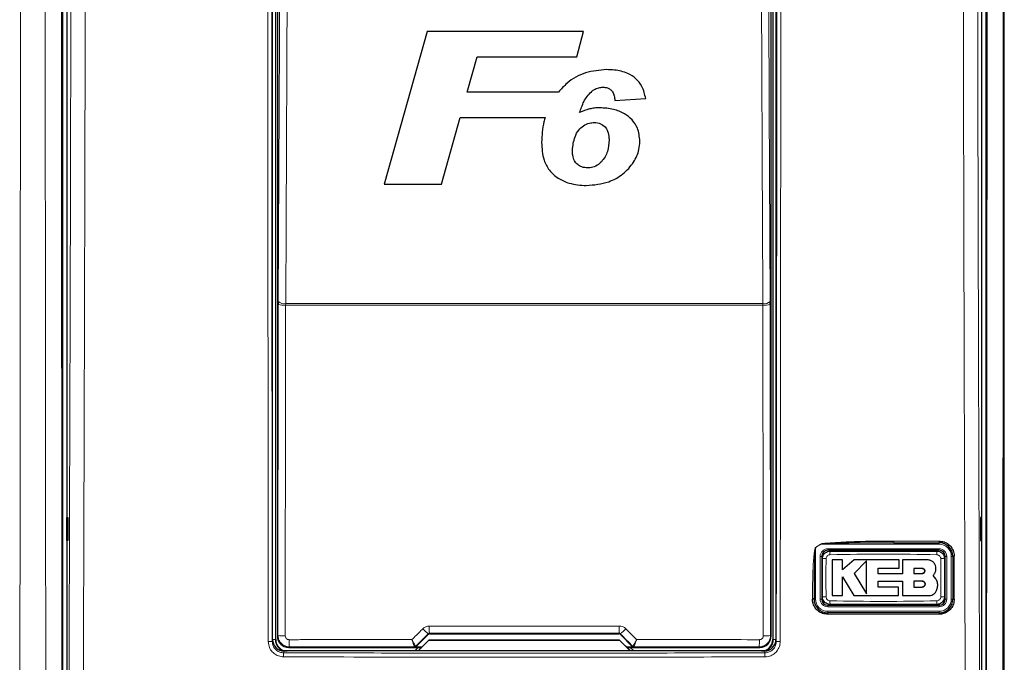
# Model space of a CAD drawing. Header units: millimetres. Extents: x 5 to 418, y 2 to 292.
# Tile 7 of 49: x 52 to 95, y 153 to 181. Entities that reach past the tile are written whole.
import ezdxf

# ---------------------------------------------------------------- set-up
doc = ezdxf.new("R2010")
doc.units = ezdxf.units.MM

msp = doc.modelspace()

# ---------------------------------------------------------------- linework, layer by layer
at = {"color": 7, "linetype": 'Continuous', "lineweight": 25}
for p, q in [((54.3327, 220.6637), (54.3327, 151.3052)), ((94.691, 220.6637), (94.691, 151.3052)), ((54.5119, 196.696), (54.5119, 151.4835)), ((94.5119, 151.4835), (94.5119, 196.696)), ((95.4952, 143.9275), (95.4952, 192.7453)), ((63.5119, 153.9855), (63.5119, 191.6511)), ((63.6452, 153.9844), (63.6452, 191.6177)), ((85.3785, 191.6177), (85.3785, 153.9844)), ((85.5119, 191.6511), (85.5119, 153.9855)), ((63.7178, 191.4619), (63.7178, 154.1402)), ((85.306, 154.1402), (85.306, 191.4619)), ((70.26, 180.5533), (68.389, 173.8866)), ((77.1069, 180.5533), (70.26, 180.5533)), ((76.8131, 179.4421), (77.1069, 180.5533)), ((72.0161, 177.9037), (72.4488, 179.4421)), ((72.4488, 179.4421), (76.8131, 179.4421)), ((76.0036, 177.9037), (72.0161, 177.9037)), ((78.4743, 177.5404), (79.8205, 177.6216)), ((70.8903, 173.8866), (71.705, 176.7926)), ((71.705, 176.7926), (75.4193, 176.7926)), ((68.389, 173.8866), (70.8903, 173.8866)), ((63.7603, 168.7529), (63.7599, 168.6218)), ((85.2638, 168.6218), (85.2634, 168.7529)), ((54.5136, 159.3177), (54.5643, 159.3186)), ((54.5136, 158.3177), (54.5136, 159.3177)), ((54.5643, 159.3186), (54.5643, 158.3168)), ((94.5101, 159.3177), (94.4594, 159.3186)), ((94.4594, 159.3186), (94.4594, 158.3168)), ((94.5101, 158.3177), (94.5101, 159.3177)), ((54.5643, 158.3168), (54.5136, 158.3177)), ((90.6653, 158.2177), (88.7027, 158.2008)), ((90.6653, 158.2177), (92.6452, 158.2177)), ((94.4594, 158.3168), (94.5101, 158.3177)), ((87.5119, 157.6177), (87.5119, 155.751)), ((92.6452, 157.8844), (87.7785, 157.8844)), ((92.9119, 155.751), (92.9119, 157.6177)), ((93.2452, 157.6177), (93.2452, 155.751)), ((88.4228, 157.4691), (87.972, 157.4691)), ((88.4228, 157.0318), (88.4228, 157.4691)), ((88.9359, 157.4691), (88.4228, 157.0318)), ((90.9034, 157.4691), (88.9359, 157.4691)), ((89.4737, 157.4203), (88.9359, 156.8671)), ((89.9841, 157.0988), (90.9034, 157.0988)), ((89.9841, 156.8623), (89.9841, 157.0988)), ((90.9034, 157.0988), (90.9034, 157.4691)), ((91.0459, 157.4691), (91.0459, 156.8623)), ((92.1303, 157.4691), (91.0459, 157.4691)), ((91.9028, 157.0958), (91.5459, 157.0958)), ((91.5459, 157.0958), (91.5459, 156.8671)), ((88.4226, 156.724), (88.9189, 155.9083)), ((88.4226, 155.9083), (88.4226, 156.724)), ((88.9359, 156.8671), (89.4737, 155.9832)), ((91.0459, 156.8623), (89.9841, 156.8623)), ((91.5459, 156.8671), (91.9028, 156.8671)), ((92.5048, 156.6393), (92.3881, 156.7838)), ((89.9844, 156.5395), (91.0459, 156.5395)), ((89.9844, 156.2781), (89.9844, 156.5395)), ((90.8666, 156.2781), (89.9844, 156.2781)), ((90.8666, 155.9083), (90.8666, 156.2781)), ((91.0459, 156.5395), (91.0459, 155.9083)), ((91.5459, 156.5395), (91.5459, 156.2781)), ((91.9028, 156.5395), (91.5459, 156.5395)), ((91.5459, 156.2781), (91.9028, 156.2781)), ((87.972, 155.9083), (88.4226, 155.9083)), ((88.9189, 155.9083), (90.8666, 155.9083)), ((91.0459, 155.9083), (92.2097, 155.9083)), ((87.1785, 155.751), (87.1785, 155.7741)), ((87.7785, 155.4844), (92.6452, 155.4844)), ((92.6452, 155.151), (87.7785, 155.151)), ((69.7755, 153.6647), (70.3257, 154.2148)), ((70.3728, 154.2344), (78.6509, 154.2344)), ((78.6981, 154.2148), (79.2483, 153.6647)), ((69.8711, 153.4844), (70.343, 153.9563)), ((70.3452, 153.951), (69.8785, 153.4844)), ((70.343, 153.9563), (70.3452, 153.951)), ((70.343, 153.9563), (78.6807, 153.9563)), ((78.6785, 153.951), (70.3452, 153.951)), ((78.6807, 153.9563), (78.6785, 153.951)), ((79.1452, 153.4844), (78.6785, 153.951)), ((78.6807, 153.9563), (79.1526, 153.4844)), ((85.0126, 153.4844), (64.0112, 153.4844)), ((64.2177, 153.6403), (70.0271, 153.6403)), ((69.8758, 153.6403), (69.7249, 153.4894)), ((69.7249, 153.4894), (69.7249, 153.4844)), ((70.0319, 153.6451), (69.7284, 153.6451)), ((79.2954, 153.6451), (78.9918, 153.6451)), ((78.9967, 153.6403), (84.806, 153.6403)), ((79.2988, 153.4894), (79.148, 153.6403)), ((79.2988, 153.4844), (79.2988, 153.4894))]:
    msp.add_line(p, q, dxfattribs=at)
at = {"color": 7, "linetype": 'Continuous', "lineweight": 18}
for p, q in [((63.6306, 191.6177), (63.6306, 153.9844)), ((85.3931, 153.9844), (85.3931, 191.6177)), ((63.7442, 154.1666), (63.7599, 168.6218)), ((64.0815, 168.6011), (64.0822, 168.6666)), ((84.9423, 168.6011), (64.0815, 168.6011)), ((64.0822, 168.6666), (84.9415, 168.6666)), ((84.9423, 168.6011), (84.9415, 168.6666)), ((85.2638, 168.6218), (85.2796, 154.1666)), ((87.2452, 158.0037), (87.2426, 158.0077)), ((87.4748, 158.151), (87.2452, 158.0037)), ((87.2452, 158.0037), (87.2452, 155.751)), ((87.4722, 158.1551), (87.4748, 158.151)), ((92.6452, 158.151), (87.4748, 158.151)), ((90.6621, 158.2884), (92.6415, 158.2884)), ((92.6452, 158.151), (92.6452, 158.2177)), ((87.4452, 155.751), (87.4452, 157.6177)), ((87.4452, 157.6177), (87.5119, 157.6177)), ((87.7785, 157.951), (92.6452, 157.951)), ((87.7785, 157.951), (87.7785, 157.8844)), ((92.6452, 157.951), (92.6452, 157.8844)), ((92.9119, 157.6177), (92.9785, 157.6177)), ((92.9785, 157.6177), (92.9785, 155.751)), ((93.1785, 157.6177), (93.2452, 157.6177)), ((93.1785, 155.751), (93.1785, 157.6177)), ((87.1093, 155.7552), (87.1093, 155.7783)), ((87.2452, 155.751), (87.1785, 155.751)), ((87.4452, 155.751), (87.5119, 155.751)), ((87.7785, 155.4844), (87.7785, 155.4177)), ((92.6452, 155.4177), (87.7785, 155.4177)), ((92.6452, 155.4844), (92.6452, 155.4177)), ((92.9119, 155.751), (92.9785, 155.751)), ((93.1785, 155.751), (93.2452, 155.751)), ((92.6415, 155.0886), (87.7759, 155.0886)), ((87.7785, 155.2177), (92.6452, 155.2177)), ((87.7785, 155.2177), (87.7785, 155.151)), ((92.6452, 155.2177), (92.6452, 155.151)), ((63.7178, 154.1402), (63.7442, 154.1666)), ((70.3257, 154.2148), (70.3155, 154.2394)), ((70.3626, 154.2591), (70.3728, 154.2344)), ((78.6509, 154.2344), (78.6612, 154.2591)), ((78.7082, 154.2394), (78.6981, 154.2148)), ((85.2796, 154.1666), (85.306, 154.1402)), ((63.4959, 153.9053), (63.5119, 153.9855)), ((63.6306, 153.9844), (63.5119, 153.9844)), ((63.6306, 153.9844), (63.6452, 153.9844)), ((64.244, 153.6666), (64.2177, 153.6403)), ((69.7185, 153.6689), (69.7183, 153.669)), ((69.7284, 153.6451), (69.7185, 153.6689)), ((69.7656, 153.6884), (69.7653, 153.6885)), ((69.7656, 153.6884), (69.7755, 153.6647)), ((79.2483, 153.6647), (79.2581, 153.6884)), ((79.2581, 153.6884), (79.2585, 153.6885)), ((79.3052, 153.6689), (79.2954, 153.6451)), ((79.3055, 153.669), (79.3052, 153.6689)), ((84.806, 153.6403), (84.7797, 153.6666)), ((85.3931, 153.9844), (85.3785, 153.9844)), ((85.3931, 153.9844), (85.5119, 153.9844)), ((85.5119, 153.9855), (85.5279, 153.9053)), ((64.0112, 153.4844), (63.9954, 153.405)), ((85.0284, 153.405), (85.0126, 153.4844))]:
    msp.add_line(p, q, dxfattribs=at)
at = {"color": 7, "linetype": 'Continuous', "lineweight": 18, "flags": 128}
for points in [[(63.7603, 168.7529), (63.8003, 177.2807), (63.84, 185.7647)], [(64.1622, 185.6784), (64.1591, 185.0345), (64.147, 182.4589), (64.0986, 172.1567), (64.0822, 168.6666)], [(84.9415, 168.6666), (84.9385, 169.3105), (84.9264, 171.886), (84.878, 182.1883), (84.8616, 185.6784)], [(85.1838, 185.7647), (85.2235, 177.2807), (85.2634, 168.7529)], [(64.0815, 168.6011), (64.0808, 167.9357), (64.0778, 165.2742), (64.0657, 154.1458)], [(84.9581, 154.1458), (84.9573, 154.8112), (84.9544, 157.4727), (84.9423, 168.6011)]]:
    msp.add_lwpolyline(points, dxfattribs=at)
at = {"color": 7, "linetype": 'Continuous', "lineweight": 18}
for centre, radius, start, end in [((64.0132, 169.0526), 0.3921, 229.84864, 280.14668), ((85.0106, 169.0526), 0.3921, 259.85332, 310.15136), ((64.0068, 169.9444), 1.3454, 259.42891, 273.18402), ((85.017, 169.9444), 1.3454, 266.81598, 280.57109), ((91.0313, 158.2701), 0.3697, 177.15423, 188.14169), ((92.971, 158.2701), 0.33, 176.81302, 189.1309), ((92.6452, 157.6177), 0.5333, 0, 90), ((87.7785, 157.6177), 0.3333, 90, 180), ((89.8939, 157.7299), 2.019, 176.5613, 181.10575), ((90.5328, 157.7299), 2.016, 358.8927, 3.44369), ((92.6452, 157.6177), 0.3333, 0, 90), ((93.293, 157.3677), 0.2546, 86.60847, 100.82355), ((87.6664, 155.5896), 1.9319, 88.84253, 93.5969), ((92.7573, 155.5894), 1.9321, 86.40368, 91.15723), ((87.6664, 157.7784), 1.9312, 266.40199, 271.15779), ((92.7573, 157.778), 1.9308, 268.84192, 273.59887), ((87.127, 155.4973), 0.2815, 79.45271, 93.60081), ((87.127, 155.4743), 0.2814, 79.44904, 93.60204), ((87.7785, 155.751), 0.5333, 180, 270), ((87.7785, 155.751), 0.3333, 180, 270), ((89.8911, 155.6388), 2.0162, 178.89279, 183.4434), ((90.5314, 155.6388), 2.0174, 356.55872, 1.10655), ((92.6452, 155.751), 0.5333, 270, 0), ((92.6452, 155.751), 0.3333, 270, 0), ((93.293, 155.5082), 0.2475, 86.51262, 101.13723), ((88.1555, 155.1035), 0.38, 172.81916, 182.25153), ((92.9206, 155.1035), 0.2795, 170.21, 183.05606), ((76.0099, 154.5001), 5.6524, 179.27525, 182.44393), ((73.0139, 154.5001), 5.6524, 357.55607, 0.72475), ((63.991, 155.4888), 1.3451, 259.42789, 273.18381), ((71.2099, 155.4832), 1.532, 222.19195, 234.28187), ((77.8139, 155.4832), 1.532, 305.71813, 317.80805), ((85.0328, 155.4888), 1.3451, 266.81619, 280.57211), ((63.3657, 154.6015), 0.7083, 266.58782, 280.58882), ((66.5237, 153.9077), 2.2924, 178.21518, 186.038), ((69.7185, 153.7356), 0.0667, 270.00748, 314.99252), ((79.3052, 153.7356), 0.0667, 225.00748, 269.99252), ((82.5001, 153.9077), 2.2924, 353.962, 1.78482), ((85.658, 154.6015), 0.7083, 259.41118, 273.41218), ((65.7, 153.2651), 1.7104, 175.30838, 181.24111), ((83.3237, 153.2651), 1.7104, 358.75889, 4.69162)]:
    msp.add_arc(centre, radius, start, end, dxfattribs=at)
at = {"color": 7, "linetype": 'Continuous', "lineweight": 25}
for centre, radius, start, end in [((92.6452, 157.6177), 0.6, 0, 90), ((87.7785, 157.6177), 0.2667, 90, 180), ((92.6452, 157.6177), 0.2667, 0, 90), ((87.7785, 155.751), 0.6, 180, 270), ((87.7785, 155.751), 0.2667, 180, 270), ((92.6452, 155.751), 0.6, 270, 0), ((92.6452, 155.751), 0.2667, 270, 0), ((64.1452, 153.9844), 0.5146, 180, 256.32073), ((64.1452, 153.9844), 0.5, 180, 270), ((69.7182, 153.7356), 0.0666, 270.06102, 314.97735), ((79.3055, 153.7356), 0.0666, 225.02265, 269.93898), ((84.8785, 153.9844), 0.5, 270, 0), ((84.8785, 153.9844), 0.5146, 283.67927, 0)]:
    msp.add_arc(centre, radius, start, end, dxfattribs=at)
for centre, major_axis, ratio, start_param, end_param in [((64.2178, 154.1403), (0.3536, -0.3536), 0.9998985, 3.9271431, 5.4976349), ((70.3728, 154.1677), (-0.0255, 0.0616), 0.9998216, 5.8905493, 6.6758213), ((78.6509, 154.1677), (0.0255, 0.0616), 0.9998216, 5.8905493, 6.6758213), ((84.806, 154.1403), (0.3536, 0.3536), 0.9998985, 3.9271431, 5.4976349), ((64.012, 153.9863), (-0.0982, -0.4923), 0.9960441, 4.9100775, 6.4793527), ((69.7284, 153.7118), (0.0255, -0.0616), 0.9998216, 5.8905493, 6.6758213), ((79.2954, 153.7118), (0.0255, 0.0616), 0.9998216, 2.7489567, 3.5342286), ((85.0118, 153.9863), (0.0982, -0.4923), 0.9960441, 6.0870179, 7.6562931)]:
    msp.add_ellipse(centre, major_axis=major_axis, ratio=ratio, start_param=start_param, end_param=end_param, dxfattribs=at)
at = {"color": 7, "linetype": 'Continuous', "lineweight": 18}
for centre, major_axis, ratio, start_param, end_param in [((93.1753, 169.8443), (295.3334, 295.4238), 0.0123167, 1.6359514, 1.6378189), ((74.5119, 149.1266), (294.0695, 0), 0.0174551, 1.5566859, 1.5849067), ((55.8485, 169.8443), (-295.3334, 295.4238), 0.0123167, 4.6453664, 4.6472339), ((74.5119, 148.5374), (294.0328, 0), 0.0174551, 1.5871, 1.6057242), ((74.5119, 148.5374), (294.0328, 0), 0.0174551, 1.5358685, 1.5544927)]:
    msp.add_ellipse(centre, major_axis=major_axis, ratio=ratio, start_param=start_param, end_param=end_param, dxfattribs=at)
for points, knots in [([(54.2743, 192.8385), (54.2773, 186.464), (54.2821, 176.3462), (54.2931, 162.4933), (54.3007, 155.0159), (54.3045, 151.277)], [0, 0, 0, 0, 0.4598562, 0.7299131, 1, 1, 1, 1]), ([(94.7193, 151.277), (94.7231, 155.0155), (94.7306, 162.4929), (94.7416, 176.3457), (94.7465, 186.464), (94.7495, 192.8385)], [0, 0, 0, 0, 0.2700569, 0.5401438, 1, 1, 1, 1]), ([(52.4941, 192.7453), (52.4925, 188.9985), (52.4892, 181.5045), (52.4816, 170.2617), (52.4721, 159.0171), (52.4631, 150.2374), (52.4572, 145.2085), (52.4557, 143.9262)], [0, 0, 0, 0, 0.230063, 0.4601517, 0.6906156, 0.9211052, 1, 1, 1, 1]), ([(53.5962, 151.2363), (53.5924, 154.9771), (53.5848, 162.4592), (53.5737, 176.2946), (53.5689, 186.3931), (53.5659, 192.7453)], [0, 0, 0, 0, 0.2705667, 0.5411635, 1, 1, 1, 1]), ([(54.609, 151.5806), (54.6315, 158.4443), (54.6765, 172.1745), (54.6999, 185.9244), (54.7116, 192.8007)], [0, 0, 0, 0, 0.49989972, 1, 1, 1, 1]), ([(55.3387, 192.7825), (55.338, 192.3382), (55.3348, 190.1168), (55.3193, 180.7878), (55.2891, 167.478), (55.2505, 155.9583), (55.2357, 151.5358)], [0, 0, 0, 0, 0.03228756, 0.16143818, 0.67806661, 1, 1, 1, 1]), ([(93.7881, 151.5358), (93.7865, 151.9793), (93.7787, 154.1965), (93.7476, 163.5114), (93.7113, 176.8157), (93.6924, 188.3531), (93.6851, 192.7825)], [0, 0, 0, 0, 0.0322876, 0.1614382, 0.6780666, 1, 1, 1, 1]), ([(94.3121, 192.8007), (94.3238, 185.9271), (94.3472, 172.1773), (94.3923, 158.447), (94.4148, 151.5806)], [0, 0, 0, 0, 0.4998997, 1, 1, 1, 1]), ([(95.4579, 192.7453), (95.4549, 186.3931), (95.45, 176.295), (95.439, 162.4597), (95.4314, 154.9776), (95.4276, 151.2363)], [0, 0, 0, 0, 0.4588365, 0.7294033, 1, 1, 1, 1]), ([(63.3236, 153.8945), (63.3234, 154.0053), (63.3228, 154.5597), (63.3202, 156.8883), (63.3103, 166.2049), (63.3001, 178.2501), (63.2945, 188.5257), (63.2928, 191.6932)], [0, 0, 0, 0, 0.0088087, 0.0440433, 0.1849823, 0.7487663, 1, 1, 1, 1]), ([(63.4651, 191.6979), (63.4687, 185.3962), (63.476, 172.7906), (63.4892, 160.2011), (63.4959, 153.9053)], [0, 0, 0, 0, 0.4999168, 1, 1, 1, 1]), ([(85.5279, 153.9053), (85.5345, 160.199), (85.5478, 172.7885), (85.555, 185.3941), (85.5587, 191.6979)], [0, 0, 0, 0, 0.4999168, 1, 1, 1, 1]), ([(85.731, 191.6932), (85.7309, 191.5821), (85.7306, 191.0268), (85.7294, 188.6944), (85.7241, 179.3657), (85.7148, 167.3181), (85.7036, 157.0574), (85.7002, 153.8945)], [0, 0, 0, 0, 0.0088087, 0.0440433, 0.1849823, 0.7487663, 1, 1, 1, 1]), ([(87.1093, 155.7783), (87.1096, 155.867), (87.1107, 156.3105), (87.1236, 156.8759), (87.1543, 157.4257), (87.1741, 157.6654), (87.191, 157.81), (87.2045, 157.8967), (87.2174, 157.954), (87.2271, 157.9883), (87.2388, 158.0049), (87.2419, 158.0072), (87.2426, 158.0077)], [0, 0, 0, 0, 0.11879583, 0.59404956, 0.75694848, 0.85605291, 0.91592619, 0.95186548, 0.97330434, 0.99483899, 0.99877294, 1, 1, 1, 1]), ([(87.2426, 158.0077), (87.2801, 158.0316), (87.3568, 158.0805), (87.4332, 158.1298), (87.4722, 158.1551)], [0, 0, 0, 0, 0.4887733, 1, 1, 1, 1]), ([(88.7027, 158.2008), (88.393, 158.1924), (88.0062, 158.1819), (87.5957, 158.1699), (87.4971, 158.1545), (87.4748, 158.151)], [0, 0, 0, 0, 0.7565323, 0.9451316, 1, 1, 1, 1]), ([(87.8753, 157.691), (87.8565, 157.6888), (87.8186, 157.6844), (87.7683, 157.6548), (87.73, 157.612), (87.7091, 157.5648), (87.7065, 157.5335), (87.7054, 157.5211)], [0, 0, 0, 0, 0.21339559, 0.42859156, 0.64431892, 0.85926824, 1, 1, 1, 1]), ([(92.5485, 157.691), (91.7698, 157.7044), (90.212, 157.7313), (88.6543, 157.7044), (87.8753, 157.691)], [0, 0, 0, 0, 0.4998957, 1, 1, 1, 1]), ([(92.7183, 157.5211), (92.7161, 157.54), (92.7117, 157.5778), (92.6821, 157.6282), (92.6393, 157.6665), (92.5921, 157.6873), (92.5608, 157.6899), (92.5485, 157.691)], [0, 0, 0, 0, 0.2138434, 0.4291998, 0.6449158, 0.8596443, 1, 1, 1, 1]), ([(93.3081, 157.6218), (93.3081, 157.5774), (93.3081, 157.3556), (93.3081, 156.7334), (93.3081, 156.1556), (93.3081, 155.7552)], [0, 0, 0, 0, 0.0712947, 0.3564733, 1, 1, 1, 1]), ([(87.7054, 157.5211), (87.7017, 157.3036), (87.6921, 156.7459), (87.7004, 156.188), (87.7054, 155.8476)], [0, 0, 0, 0, 0.3898647, 1, 1, 1, 1]), ([(92.7183, 155.8476), (92.722, 156.0651), (92.7316, 156.6229), (92.7234, 157.1807), (92.7183, 157.5211)], [0, 0, 0, 0, 0.3898661, 1, 1, 1, 1]), ([(87.7054, 155.8476), (87.7076, 155.8288), (87.712, 155.7909), (87.7416, 155.7406), (87.7845, 155.7022), (87.8317, 155.6814), (87.8629, 155.6788), (87.8753, 155.6778)], [0, 0, 0, 0, 0.2138471, 0.4292026, 0.6449166, 0.8596444, 1, 1, 1, 1]), ([(92.5485, 155.6778), (92.5673, 155.6799), (92.6051, 155.6843), (92.6554, 155.7139), (92.6938, 155.7567), (92.7147, 155.8039), (92.7173, 155.8352), (92.7183, 155.8476)], [0, 0, 0, 0, 0.2133946, 0.4285895, 0.6443156, 0.8592655, 1, 1, 1, 1]), ([(87.8753, 155.6778), (88.654, 155.6643), (90.2117, 155.6374), (91.7694, 155.6643), (92.5485, 155.6778)], [0, 0, 0, 0, 0.4998954, 1, 1, 1, 1]), ([(70.0749, 154.4543), (70.1097, 154.4829), (70.1795, 154.5401), (70.2835, 154.5689), (70.3431, 154.5711), (70.3579, 154.5716)], [0, 0, 0, 0, 0.42897125, 0.85810667, 1, 1, 1, 1]), ([(70.3579, 154.5716), (70.5801, 154.5717), (71.6911, 154.5719), (74.4605, 154.5723), (77.0076, 154.5719), (78.6659, 154.5716)], [0, 0, 0, 0, 0.08024224, 0.40121429, 1, 1, 1, 1]), ([(78.6659, 154.5716), (78.7107, 154.5672), (78.8004, 154.5583), (78.8943, 154.5051), (78.9379, 154.4645), (78.9489, 154.4543)], [0, 0, 0, 0, 0.4282329, 0.8563378, 1, 1, 1, 1]), ([(64.244, 153.6666), (64.2069, 153.6691), (64.1139, 153.6752), (63.9734, 153.7353), (63.8468, 153.8482), (63.7607, 153.998), (63.7497, 154.1104), (63.7442, 154.1666)], [0, 0, 0, 0, 0.1423687, 0.3561633, 0.5705428, 0.785425, 1, 1, 1, 1]), ([(64.0657, 154.1458), (64.0675, 154.1271), (64.0711, 154.0896), (64.0998, 154.0396), (64.1421, 154.002), (64.189, 153.982), (64.22, 153.9799), (64.2324, 153.9791)], [0, 0, 0, 0, 0.21475054, 0.42957932, 0.64381482, 0.85755118, 1, 1, 1, 1]), ([(69.6025, 153.9815), (69.7333, 154.1124), (69.8907, 154.27), (70.0482, 154.4276), (70.0749, 154.4543)], [0, 0, 0, 0, 0.8306218, 1, 1, 1, 1]), ([(70.3626, 154.2591), (70.3601, 154.259), (70.3501, 154.2586), (70.3325, 154.2536), (70.3213, 154.2442), (70.3155, 154.2394)], [0, 0, 0, 0, 0.1384816, 0.5625046, 1, 1, 1, 1]), ([(78.7082, 154.2394), (78.7064, 154.2411), (78.6993, 154.2478), (78.6839, 154.2568), (78.6687, 154.2583), (78.6612, 154.2591)], [0, 0, 0, 0, 0.14824719, 0.57992523, 1, 1, 1, 1]), ([(78.9489, 154.4543), (79.1057, 154.2973), (79.2632, 154.1397), (79.4206, 153.9822), (79.4213, 153.9815)], [0, 0, 0, 0, 0.996046, 1, 1, 1, 1]), ([(85.2796, 154.1666), (85.2741, 154.1104), (85.263, 153.998), (85.1769, 153.8482), (85.0503, 153.7353), (84.9098, 153.6752), (84.8169, 153.6691), (84.7797, 153.6666)], [0, 0, 0, 0, 0.214575, 0.4294572, 0.6438367, 0.8576313, 1, 1, 1, 1]), ([(84.7913, 153.9791), (84.8037, 153.9799), (84.8347, 153.982), (84.8816, 154.002), (84.9239, 154.0396), (84.9526, 154.0896), (84.9563, 154.1271), (84.9581, 154.1458)], [0, 0, 0, 0, 0.1424488, 0.3561852, 0.5704207, 0.7852495, 1, 1, 1, 1]), ([(63.99, 153.228), (63.9151, 153.2356), (63.7652, 153.2507), (63.5654, 153.3661), (63.4147, 153.5354), (63.335, 153.7224), (63.3268, 153.8458), (63.3236, 153.8945)], [0, 0, 0, 0, 0.2149218, 0.4298257, 0.6447637, 0.8597292, 1, 1, 1, 1]), ([(63.4959, 153.9053), (63.4983, 153.8687), (63.5044, 153.7762), (63.5641, 153.6358), (63.6771, 153.5087), (63.8268, 153.4221), (63.9392, 153.4107), (63.9954, 153.405)], [0, 0, 0, 0, 0.1402936, 0.355296, 0.5702504, 0.7851343, 1, 1, 1, 1]), ([(64.2324, 153.9791), (64.4545, 153.9793), (65.565, 153.9799), (67.3549, 153.9808), (68.9231, 153.9813), (69.6025, 153.9815)], [0, 0, 0, 0, 0.1241023, 0.6205161, 1, 1, 1, 1]), ([(69.7653, 153.6885), (69.7647, 153.6888), (69.7617, 153.6905), (69.7464, 153.7128), (69.7085, 153.7787), (69.6639, 153.862), (69.6298, 153.9279), (69.6122, 153.9623), (69.6055, 153.9756), (69.6028, 153.9808), (69.6025, 153.9815)], [0, 0, 0, 0, 0.05009752, 0.27414969, 0.51515947, 0.76566605, 0.91188148, 0.96557936, 0.99527376, 1, 1, 1, 1]), ([(69.7183, 153.669), (69.7179, 153.6694), (69.7155, 153.6713), (69.7043, 153.6954), (69.6773, 153.7657), (69.6457, 153.8545), (69.6217, 153.9245), (69.6093, 153.9611), (69.6046, 153.9752), (69.6027, 153.9808), (69.6025, 153.9815)], [0, 0, 0, 0, 0.0500976, 0.2741498, 0.5151591, 0.7656656, 0.911884, 0.9655798, 0.9952749, 1, 1, 1, 1]), ([(79.4213, 153.9815), (79.4209, 153.9808), (79.4198, 153.9786), (79.417, 153.9731), (79.4101, 153.9595), (79.3919, 153.9238), (79.3568, 153.8561), (79.3121, 153.773), (79.2754, 153.7096), (79.2616, 153.69), (79.2588, 153.6887), (79.2585, 153.6885)], [0, 0, 0, 0, 0.00472634, 0.0144598, 0.03683909, 0.09438968, 0.2530049, 0.50158595, 0.74153014, 0.96441585, 1, 1, 1, 1]), ([(79.4213, 153.9815), (79.421, 153.9808), (79.4202, 153.9785), (79.4183, 153.9725), (79.4134, 153.9582), (79.4006, 153.9202), (79.3759, 153.8482), (79.3442, 153.7597), (79.318, 153.692), (79.3079, 153.6708), (79.3058, 153.6693), (79.3055, 153.669)], [0, 0, 0, 0, 0.0047252, 0.0144598, 0.0368382, 0.0943861, 0.2530054, 0.5015863, 0.74153, 0.9644158, 1, 1, 1, 1]), ([(79.4213, 153.9815), (79.6066, 153.9815), (80.6807, 153.9812), (82.4709, 153.9804), (84.0753, 153.9795), (84.7913, 153.9791)], [0, 0, 0, 0, 0.1035199, 0.5999338, 1, 1, 1, 1]), ([(85.0284, 153.405), (85.0649, 153.4075), (85.1575, 153.4138), (85.2978, 153.4737), (85.4248, 153.5869), (85.5111, 153.7367), (85.5223, 153.8491), (85.5279, 153.9053)], [0, 0, 0, 0, 0.1400742, 0.35505, 0.5700538, 0.7850316, 1, 1, 1, 1]), ([(85.7002, 153.8945), (85.6927, 153.8196), (85.6778, 153.6699), (85.5626, 153.4703), (85.3931, 153.3195), (85.2059, 153.2397), (85.0824, 153.2314), (85.0337, 153.228)], [0, 0, 0, 0, 0.2149317, 0.4298773, 0.6448764, 0.8598859, 1, 1, 1, 1]), ([(85.0337, 153.228), (84.9227, 153.2277), (84.3674, 153.2262), (82.035, 153.2203), (77.4722, 153.213), (71.0113, 153.2122), (66.3305, 153.2228), (63.99, 153.228)], [0, 0, 0, 0, 0.0158376, 0.0791881, 0.332598, 0.666299, 1, 1, 1, 1]), ([(63.9954, 153.405), (67.4991, 153.3977), (74.5101, 153.383), (81.5211, 153.3977), (85.0284, 153.405)], [0, 0, 0, 0, 0.4997441, 1, 1, 1, 1])]:
    msp.add_open_spline(points, degree=3, knots=knots, dxfattribs=at)
at = {"color": 7, "linetype": 'Continuous', "lineweight": 25}
for points, knots in [([(78.1127, 178.8866), (77.8014, 178.8624), (77.1758, 178.8138), (76.4503, 178.4022), (76.1246, 178.0387), (76.0036, 177.9037)], [0, 0, 0, 0, 0.3837768, 0.7711572, 1, 1, 1, 1]), ([(79.8205, 177.6216), (79.7785, 177.8055), (79.7054, 178.1263), (79.4091, 178.5066), (78.9942, 178.7647), (78.5412, 178.8733), (78.2272, 178.883), (78.1127, 178.8866)], [0, 0, 0, 0, 0.242898, 0.4237478, 0.6045665, 0.8558512, 1, 1, 1, 1]), ([(76.9318, 177.0136), (76.988, 177.1741), (77.0733, 177.4183), (77.2523, 177.7236), (77.3793, 177.8546), (77.4437, 177.921)], [0, 0, 0, 0, 0.4861531, 0.7393125, 1, 1, 1, 1]), ([(77.4437, 177.921), (77.4799, 177.95), (77.5769, 178.0275), (77.7527, 178.1044), (77.893, 178.1134), (77.9545, 178.1174)], [0, 0, 0, 0, 0.251222, 0.6721781, 1, 1, 1, 1]), ([(77.9545, 178.1174), (78.0198, 178.113), (78.1338, 178.1053), (78.2781, 178.0272), (78.3874, 177.907), (78.4488, 177.736), (78.4657, 177.6065), (78.4743, 177.5404)], [0, 0, 0, 0, 0.2181803, 0.3806491, 0.5437188, 0.7674666, 1, 1, 1, 1]), ([(77.8153, 177.2199), (77.7388, 177.2173), (77.5857, 177.212), (77.2829, 177.1617), (77.0721, 177.0727), (76.9318, 177.0136)], [0, 0, 0, 0, 0.25056736, 0.50164579, 1, 1, 1, 1]), ([(79.5641, 175.7576), (79.5461, 175.9551), (79.5152, 176.2948), (79.2383, 176.7046), (78.8755, 176.9857), (78.3914, 177.187), (78.0172, 177.2084), (77.8153, 177.2199)], [0, 0, 0, 0, 0.2335403, 0.4017202, 0.5694332, 0.7676612, 1, 1, 1, 1]), ([(75.4193, 176.7926), (75.4024, 176.7318), (75.3037, 176.3779), (75.2848, 176.0101), (75.2692, 175.7055)], [0, 0, 0, 0, 0.1717276, 1, 1, 1, 1]), ([(76.6153, 175.362), (76.6383, 175.5629), (76.6738, 175.8738), (76.8686, 176.2402), (77.0948, 176.445), (77.3368, 176.5583), (77.5028, 176.5728), (77.5729, 176.5789)], [0, 0, 0, 0, 0.355806, 0.5506997, 0.7156312, 0.8799478, 1, 1, 1, 1]), ([(77.5729, 176.5789), (77.6679, 176.5681), (77.8443, 176.5482), (78.0496, 176.3947), (78.1813, 176.1784), (78.2149, 175.9768), (78.2173, 175.8491), (78.2179, 175.8187)], [0, 0, 0, 0, 0.2466372, 0.4576364, 0.6531619, 0.9172678, 1, 1, 1, 1]), ([(75.2692, 175.7055), (75.2823, 175.4428), (75.3038, 175.0121), (75.5908, 174.4727), (75.9804, 174.1248), (76.5356, 173.8717), (76.9689, 173.8406), (77.2223, 173.8225)], [0, 0, 0, 0, 0.2577792, 0.422516, 0.5870403, 0.7585544, 1, 1, 1, 1]), ([(77.2223, 173.8225), (77.5564, 173.8526), (78.1291, 173.9042), (78.8482, 174.3016), (79.2965, 174.8053), (79.5352, 175.3175), (79.5561, 175.6362), (79.5641, 175.7576)], [0, 0, 0, 0, 0.2923013, 0.501145, 0.7100044, 0.88957, 1, 1, 1, 1]), ([(78.2179, 175.8187), (78.2067, 175.6477), (78.1898, 175.3906), (78.0506, 175.0667), (77.938, 174.9281), (77.8804, 174.8571)], [0, 0, 0, 0, 0.49208251, 0.74009912, 1, 1, 1, 1]), ([(77.2814, 174.5917), (77.1951, 174.5996), (77.0372, 174.6141), (76.8384, 174.7339), (76.6912, 174.9096), (76.6244, 175.1321), (76.6182, 175.2894), (76.6153, 175.362)], [0, 0, 0, 0, 0.2189956, 0.4008855, 0.5829924, 0.8075343, 1, 1, 1, 1]), ([(77.8804, 174.8571), (77.8403, 174.8185), (77.7336, 174.7154), (77.5261, 174.6097), (77.3565, 174.5972), (77.2814, 174.5917)], [0, 0, 0, 0, 0.250543, 0.6680458, 1, 1, 1, 1]), ([(87.2452, 158.0037), (87.2448, 158.0031), (87.2431, 158.0005), (87.2372, 157.9828), (87.2326, 157.9496), (87.2261, 157.8923), (87.2194, 157.8057), (87.2109, 157.6611), (87.201, 157.4214), (87.1857, 156.8714), (87.1792, 156.3063), (87.1787, 155.8628), (87.1785, 155.7741)], [0, 0, 0, 0, 0.0008969, 0.0042175, 0.0248093, 0.0459394, 0.0816594, 0.1414388, 0.24064, 0.4039323, 0.8807844, 1, 1, 1, 1]), ([(87.4722, 158.1551), (87.4944, 158.162), (87.5908, 158.1923), (88.0046, 158.2173), (89.0414, 158.2817), (90.007, 158.2857), (90.6621, 158.2884)], [0, 0, 0, 0, 0.0217458, 0.0946594, 0.3858775, 1, 1, 1, 1]), ([(92.6415, 158.2884), (92.7166, 158.281), (92.8667, 158.2662), (93.0666, 158.151), (93.2174, 157.9814), (93.2969, 157.7939), (93.3049, 157.6703), (93.3081, 157.6218)], [0, 0, 0, 0, 0.2148595, 0.4297052, 0.6450146, 0.8605847, 1, 1, 1, 1]), ([(87.5452, 157.5177), (87.5468, 157.5423), (87.5509, 157.6043), (87.5909, 157.698), (87.6663, 157.7826), (87.7662, 157.84), (87.8411, 157.8474), (87.8785, 157.851)], [0, 0, 0, 0, 0.141474, 0.3561182, 0.5707589, 0.785386, 1, 1, 1, 1]), ([(87.8785, 157.851), (88.6565, 157.851), (90.212, 157.851), (91.7676, 157.851), (92.5452, 157.851)], [0, 0, 0, 0, 0.5001049, 1, 1, 1, 1]), ([(92.5452, 157.851), (92.5698, 157.8494), (92.6318, 157.8453), (92.7255, 157.8054), (92.8101, 157.73), (92.8675, 157.6301), (92.8749, 157.5552), (92.8785, 157.5177)], [0, 0, 0, 0, 0.1414241, 0.3560696, 0.5707205, 0.7853679, 1, 1, 1, 1]), ([(87.5452, 155.851), (87.5452, 156.19), (87.5452, 156.7455), (87.5452, 157.3011), (87.5452, 157.5177)], [0, 0, 0, 0, 0.6100792, 1, 1, 1, 1]), ([(87.972, 157.4691), (87.972, 157.2639), (87.972, 156.7438), (87.972, 156.2234), (87.972, 155.9083)], [0, 0, 0, 0, 0.3944614, 1, 1, 1, 1]), ([(89.4737, 155.9832), (89.4737, 156.1876), (89.4737, 156.6659), (89.4737, 157.1456), (89.4737, 157.4203)], [0, 0, 0, 0, 0.4272651, 1, 1, 1, 1]), ([(91.9028, 156.8671), (91.9157, 156.8683), (91.9415, 156.8709), (91.9758, 156.8907), (92.0018, 156.9199), (92.0166, 156.9564), (92.0185, 156.9955), (92.0073, 157.033), (91.9844, 157.0647), (91.9523, 157.0869), (91.9233, 157.0952), (91.9067, 157.0957), (91.9028, 157.0958)], [0, 0, 0, 0, 0.107912, 0.2158215, 0.3237605, 0.4315487, 0.5390747, 0.6463223, 0.7533509, 0.8602714, 0.9672323, 1, 1, 1, 1]), ([(91.9028, 157.0958), (91.9156, 157.0946), (91.9413, 157.092), (91.9755, 157.0724), (92.0015, 157.0434), (92.0164, 157.0072), (92.0186, 156.9683), (92.0078, 156.9307), (91.9851, 156.8988), (91.9531, 156.8763), (91.9238, 156.8678), (91.9069, 156.8672), (91.9028, 156.8671)], [0, 0, 0, 0, 0.1072016, 0.2144122, 0.3214273, 0.4283414, 0.5353141, 0.6424701, 0.749889, 0.8575853, 0.965485, 1, 1, 1, 1]), ([(92.5048, 157.0946), (92.5007, 157.1367), (92.4924, 157.2208), (92.4279, 157.3329), (92.333, 157.4177), (92.2277, 157.4626), (92.158, 157.4672), (92.1303, 157.4691)], [0, 0, 0, 0, 0.2145092, 0.429016, 0.6435816, 0.8581815, 1, 1, 1, 1]), ([(92.3881, 156.7838), (92.4166, 156.8184), (92.4738, 156.8876), (92.506, 157.0008), (92.5051, 157.07), (92.5048, 157.0946)], [0, 0, 0, 0, 0.3920942, 0.7842192, 1, 1, 1, 1]), ([(92.8785, 157.5177), (92.8785, 157.1788), (92.8785, 156.6232), (92.8785, 156.0676), (92.8785, 155.851)], [0, 0, 0, 0, 0.61007919, 1, 1, 1, 1]), ([(91.9028, 156.2781), (91.9175, 156.2796), (91.9468, 156.2825), (91.9859, 156.3049), (92.0156, 156.3381), (92.0327, 156.3794), (92.0351, 156.4239), (92.0227, 156.4668), (91.9968, 156.5032), (91.9602, 156.5289), (91.9268, 156.5387), (91.9075, 156.5394), (91.9028, 156.5395)], [0, 0, 0, 0, 0.1072305, 0.2144696, 0.3215199, 0.4284672, 0.5354554, 0.6425992, 0.7499803, 0.8576274, 0.9654902, 1, 1, 1, 1]), ([(91.9028, 156.5395), (91.9175, 156.5381), (91.947, 156.5352), (91.9862, 156.5125), (92.016, 156.4791), (92.0329, 156.4375), (92.035, 156.3928), (92.0222, 156.3499), (91.996, 156.3137), (91.9594, 156.2884), (91.9263, 156.2789), (91.9073, 156.2783), (91.9028, 156.2781)], [0, 0, 0, 0, 0.107918, 0.2158349, 0.3237487, 0.431489, 0.5389706, 0.6461958, 0.7532306, 0.8601796, 0.9671764, 1, 1, 1, 1]), ([(92.5309, 156.1239), (92.5515, 156.1815), (92.5927, 156.2968), (92.5812, 156.4815), (92.5297, 156.5879), (92.5048, 156.6393)], [0, 0, 0, 0, 0.34060109, 0.68121131, 1, 1, 1, 1]), ([(87.8785, 155.5177), (87.8539, 155.5193), (87.792, 155.5234), (87.6982, 155.5634), (87.6137, 155.6388), (87.5563, 155.7386), (87.5489, 155.8136), (87.5452, 155.851)], [0, 0, 0, 0, 0.141424, 0.3560694, 0.5707203, 0.7853678, 1, 1, 1, 1]), ([(92.2097, 155.9083), (92.2487, 155.9121), (92.3267, 155.9198), (92.4302, 155.9796), (92.4974, 156.0529), (92.5224, 156.106), (92.5309, 156.1239)], [0, 0, 0, 0, 0.284973, 0.5699439, 0.8549594, 1, 1, 1, 1]), ([(92.8785, 155.851), (92.8769, 155.8264), (92.8728, 155.7645), (92.8328, 155.6707), (92.7575, 155.5862), (92.6576, 155.5287), (92.5827, 155.5214), (92.5452, 155.5177)], [0, 0, 0, 0, 0.1414744, 0.3561185, 0.5707591, 0.7853861, 1, 1, 1, 1]), ([(87.7759, 155.0886), (87.7009, 155.096), (87.5509, 155.1108), (87.3512, 155.2258), (87.2004, 155.3951), (87.1206, 155.5825), (87.1125, 155.7064), (87.1093, 155.7552)], [0, 0, 0, 0, 0.2145899, 0.429169, 0.6441593, 0.8595151, 1, 1, 1, 1]), ([(92.5452, 155.5177), (91.7673, 155.5177), (90.2117, 155.5177), (88.6562, 155.5177), (87.8785, 155.5177)], [0, 0, 0, 0, 0.5001049, 1, 1, 1, 1]), ([(93.3081, 155.7552), (93.3007, 155.6804), (93.2861, 155.5308), (93.1715, 155.3312), (93.0028, 155.1805), (92.8154, 155.1002), (92.6913, 155.0919), (92.6415, 155.0886)], [0, 0, 0, 0, 0.2145203, 0.4290546, 0.6431246, 0.8569356, 1, 1, 1, 1])]:
    msp.add_open_spline(points, degree=3, knots=knots, dxfattribs=at)

doc.saveas('drawing.dxf')
